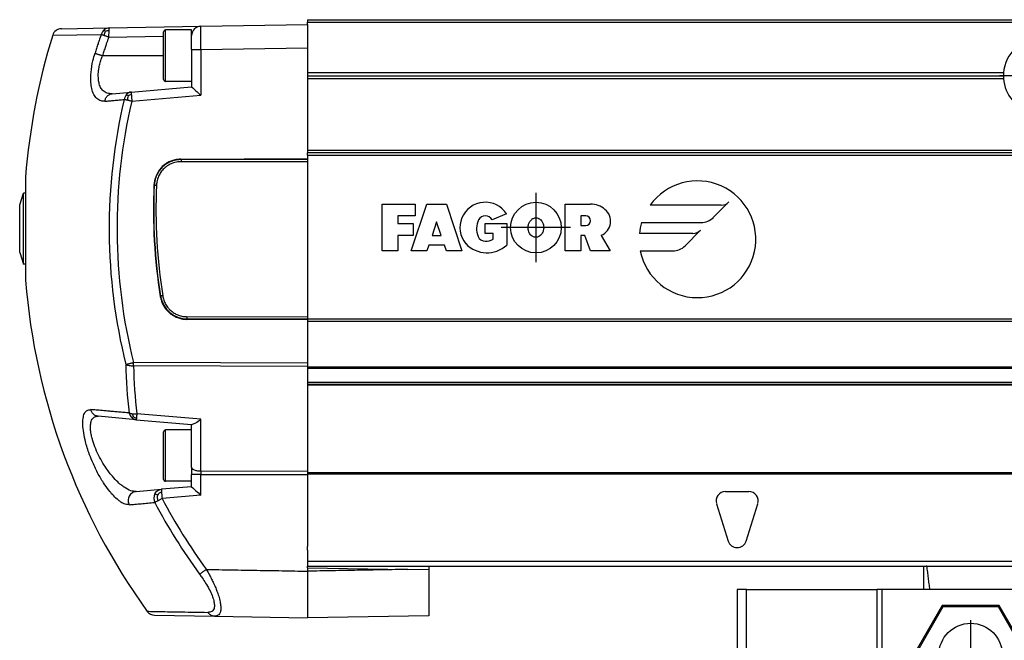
# Model space of a CAD drawing. Header units: millimetres. Extents: x -235 to 2016, y -109 to 485.
# Tile 43 of 54: x 800 to 905, y 189 to 255. Entities that reach past the tile are written whole.
import ezdxf

# ---------------------------------------------------------------- set-up
doc = ezdxf.new("R2010")
doc.units = ezdxf.units.MM
doc.linetypes.add('DOT_CENTER', pattern=[14, 12, -1, 0, -1])
doc.layers.add('1', color=7, linetype='Continuous')

# ---------------------------------------------------------------- blocks, each defined once
blk = doc.blocks.new('Li-8_PERFIL__8', base_point=(830.43, 196.6))
at = {"color": 7, "linetype": 'Continuous'}
for p, q in [((830.43, 255.1), (1910.43, 255.1)), ((830.43, 255.1), (830.43, 254.85)), ((830.43, 254.6), (830.43, 254.85)), ((830.43, 254.85), (1910.43, 254.85)), ((830.43, 254.6), (830.43, 253.8)), ((830.43, 253.8), (830.43, 253.19)), ((830.43, 253.19), (830.43, 253.03)), ((830.43, 253.03), (830.43, 252.1)), ((830.43, 252.1), (830.43, 251.45)), ((830.43, 251.45), (830.43, 250.43)), ((830.43, 250.43), (830.43, 250.35)), ((830.43, 250.35), (830.43, 249.4)), ((830.43, 249.4), (830.43, 249.1)), ((904.94, 249.4), (830.43, 249.4)), ((830.43, 249.1), (830.43, 248.8)), ((830.43, 249.1), (904.93, 249.1)), ((830.43, 248.8), (830.43, 248.75)), ((830.43, 248.8), (904.94, 248.8)), ((830.43, 248.75), (830.43, 247.85)), ((830.43, 247.85), (830.43, 247.76)), ((830.43, 247.76), (830.43, 246.75)), ((830.43, 246.75), (830.43, 241.1)), ((1910.43, 241.1), (830.43, 241.1)), ((830.43, 241.1), (830.43, 240.85)), ((1910.43, 240.85), (830.43, 240.85)), ((830.43, 240.6), (830.43, 240.85)), ((830.43, 240.6), (1910.43, 240.6)), ((830.43, 240.6), (830.43, 240.24)), ((830.43, 240.24), (830.43, 240.13)), ((830.43, 240.13), (830.43, 239.89)), ((830.43, 239.89), (830.43, 223.32)), ((838.43, 235.35), (841.97, 235.35)), ((838.43, 230.35), (838.43, 235.35)), ((841.55, 230.35), (843.22, 235.35)), ((841.97, 235.35), (841.97, 234.1)), ((843.22, 235.35), (845.3, 235.35)), ((845.3, 235.35), (846.97, 230.35)), ((858.03, 235.35), (860.74, 235.35)), ((858.03, 230.35), (858.03, 235.35)), ((874.73, 235.26), (867.11, 235.26)), ((873.88, 233.93), (875.55, 235.59)), ((841.97, 234.1), (840.09, 234.1)), ((840.09, 234.1), (840.09, 233.27)), ((851.75, 234.31), (850.19, 233.68)), ((860.22, 234.1), (859.7, 234.1)), ((859.7, 234.1), (859.7, 233.06)), ((840.09, 233.27), (841.76, 233.27)), ((841.76, 233.27), (841.76, 232.02)), ((844.26, 233.48), (843.78, 232.02)), ((844.75, 232.02), (844.26, 233.48)), ((849.47, 233.27), (851.77, 233.27)), ((849.47, 232.22), (849.47, 233.27)), ((851.77, 233.27), (851.77, 230.97)), ((859.7, 233.06), (860.22, 233.06)), ((866.19, 233.38), (872.56, 233.38)), ((841.76, 232.02), (840.09, 232.02)), ((840.09, 232.02), (840.09, 230.35)), ((843.78, 232.02), (844.75, 232.02)), ((850.31, 232.22), (849.47, 232.22)), ((850.31, 231.6), (850.31, 232.22)), ((860.11, 232.02), (859.7, 232.02)), ((859.7, 232.02), (859.7, 230.35)), ((860.74, 230.35), (860.11, 232.02)), ((861.89, 232.02), (862.82, 230.35)), ((871.7, 232.22), (865.96, 232.22)), ((870.85, 230.9), (872.52, 232.56)), ((843.43, 230.97), (843.22, 230.35)), ((845.09, 230.97), (843.43, 230.97)), ((845.3, 230.35), (845.09, 230.97)), ((840.09, 230.35), (838.43, 230.35)), ((843.22, 230.35), (841.55, 230.35)), ((846.97, 230.35), (845.3, 230.35)), ((859.7, 230.35), (858.03, 230.35)), ((862.82, 230.35), (860.74, 230.35)), ((866.06, 230.35), (869.53, 230.35)), ((830.43, 223.32), (830.43, 223.1)), ((830.43, 223.1), (830.43, 223.08)), ((830.43, 223.1), (1910.43, 223.1)), ((830.43, 223.08), (830.43, 222.97)), ((830.43, 222.97), (830.43, 222.85)), ((830.43, 222.85), (830.43, 218.92)), ((830.43, 222.85), (1910.43, 222.85)), ((830.43, 218.92), (830.43, 218.35)), ((830.43, 218.35), (830.43, 217.99)), ((830.43, 217.99), (830.43, 217.9)), ((830.43, 217.9), (830.43, 217.81)), ((1910.43, 217.9), (830.43, 217.9)), ((830.43, 217.81), (830.43, 217.63)), ((830.43, 217.81), (1910.43, 217.81)), ((830.43, 217.63), (830.43, 216.26)), ((830.43, 216.26), (830.43, 216.13)), ((1910.43, 216.26), (830.43, 216.26)), ((830.43, 216.13), (830.43, 216.1)), ((830.43, 216.1), (830.43, 215.98)), ((830.43, 216.1), (1910.43, 216.1)), ((830.43, 215.98), (830.43, 214.16)), ((1910.43, 215.98), (830.43, 215.98)), ((830.43, 214.16), (830.43, 213.95)), ((830.43, 213.95), (830.43, 212.59)), ((830.43, 212.59), (830.43, 212.5)), ((830.43, 212.5), (830.43, 212.16)), ((830.43, 212.16), (830.43, 211.85)), ((830.43, 211.85), (830.43, 211.31)), ((830.43, 211.31), (830.43, 210.83)), ((830.43, 210.83), (830.43, 210.75)), ((830.43, 210.75), (830.43, 208.25)), ((830.43, 208.25), (830.43, 208.16)), ((830.43, 208.16), (830.43, 207.99)), ((830.43, 207.99), (830.43, 207.24)), ((830.43, 207.24), (830.43, 207.15)), ((830.43, 207.15), (830.43, 207.14)), ((830.43, 207.14), (830.43, 206.77)), ((830.43, 206.77), (830.43, 206.6)), ((830.43, 206.6), (830.43, 206.51)), ((1910.43, 206.6), (830.43, 206.6)), ((830.43, 206.51), (830.43, 206.41)), ((830.43, 206.51), (1910.43, 206.51)), ((830.43, 206.41), (830.43, 204.62)), ((830.43, 204.62), (830.43, 204.35)), ((875.18, 204.6), (877.68, 204.6)), ((830.43, 204.35), (830.43, 204.23)), ((830.43, 204.23), (830.43, 204.1)), ((830.43, 204.1), (830.43, 203.95)), ((830.43, 203.95), (830.43, 203.18)), ((830.43, 203.18), (830.43, 203.07)), ((830.43, 203.07), (830.43, 200.81)), ((874.22, 203.3), (875.47, 199.3)), ((877.38, 199.3), (878.63, 203.3)), ((830.43, 200.81), (830.43, 200.33)), ((830.43, 200.33), (830.43, 199.33)), ((830.43, 199.33), (830.43, 199.01)), ((830.43, 199.01), (830.43, 198.7)), ((830.43, 198.33), (830.43, 198.7)), ((830.43, 198.33), (830.43, 197.8)), ((830.43, 197.8), (830.43, 197.55)), ((830.43, 197.55), (830.43, 197.28)), ((830.43, 197.28), (830.43, 197.1)), ((830.43, 197.1), (830.43, 196.98)), ((1910.43, 197.1), (830.43, 197.1)), ((830.43, 196.98), (830.43, 196.88)), ((830.43, 196.88), (830.43, 196.6)), ((830.43, 196.6), (896.43, 196.61)), ((896.43, 196.61), (896.71, 196.61)), ((896.75, 196.61), (896.71, 196.61)), ((896.75, 196.61), (946.1, 196.61))]:
    blk.add_line(p, q, dxfattribs=at)
blk.add_circle((854.89, 232.85), 2.71, dxfattribs=at)
for centre, radius, start, end in [((908.93, 249.1), 4, 4.3012, 175.6988), ((908.93, 249.1), 4, 175.6988, 180), ((908.93, 249.1), 4, 180, 184.3012), ((908.93, 249.1), 4, 184.3012, 257.1614), ((872.18, 231.6), 6.25, 191.537, 144.197), ((849.47, 232.85), 2.71, 32.579, 219.5977), ((860.74, 232.91), 2.44, 50.7613, 90), ((874.73, 236.41), 1.16, 270, 315), ((849.47, 233.27), 0.835, 29.9189, 150.0811), ((860.22, 233.58), 0.521, 270, 90), ((861.24, 233.53), 1.64, 293.2767, 50.7613), ((850.72, 232.75), 2.19, 154.6231, 202.6199), ((872.18, 231.6), 6.25, 163.4412, 174.2608), ((872.56, 235.26), 1.87, 270, 315), ((849.47, 232.22), 0.833, 202.6199, 270), ((871.7, 233.38), 1.16, 270, 315), ((849.65, 233.25), 3.1, 223.129, 312.9833), ((849.47, 233.16), 1.77, 270, 298.0725), ((869.53, 232.22), 1.87, 270, 315), ((875.18, 203.6), 1, 90, 197.354), ((877.68, 203.6), 1, 342.646, 90), ((876.43, 199.6), 1, 197.354, 342.646)]:
    blk.add_arc(centre, radius, start, end, dxfattribs=at)
blk.add_open_spline([(854.89, 233.89), (854.82, 233.89), (854.7, 233.88), (854.56, 233.81), (854.42, 233.72), (854.29, 233.59), (854.16, 233.39), (854.09, 233.18), (854.05, 232.97), (854.05, 232.76), (854.09, 232.53), (854.16, 232.32), (854.26, 232.15), (854.39, 232), (854.54, 231.89), (854.71, 231.82), (854.88, 231.8), (855.05, 231.82), (855.23, 231.89), (855.39, 232.01), (855.53, 232.18), (855.62, 232.34), (855.69, 232.56), (855.73, 232.78), (855.72, 232.99), (855.68, 233.17), (855.62, 233.36), (855.51, 233.57), (855.35, 233.72), (855.2, 233.82), (855.05, 233.88), (854.93, 233.89), (854.89, 233.89)], degree=3, knots=[0, 0, 0, 0, 0.204088, 0.343721, 0.479788, 0.687082, 0.87829, 1.19761, 1.335905, 1.542235, 1.801351, 2.052121, 2.189965, 2.404724, 2.617111, 2.752666, 2.948556, 3.109235, 3.273914, 3.527757, 3.695009, 3.920456, 4.093839, 4.375996, 4.59315, 4.721354, 4.910109, 5.208287, 5.416129, 5.553352, 5.762285, 5.896742, 5.896742, 5.896742, 5.896742], dxfattribs=at)
at = {"layer": '1', "color": 2, "linetype": 'DOT_CENTER'}
for p, q in [((913.33, 249.1), (904.53, 249.1)), ((854.89, 236.56), (854.89, 229.14)), ((858.6, 232.85), (851.18, 232.85))]:
    blk.add_line(p, q, dxfattribs=at)
blk = doc.blocks.new('CABEZA__9', base_point=(876.43, 168.65))
at = {"color": 7, "linetype": 'Continuous'}
for p, q in [((896.43, 194.1), (896.43, 196.6)), ((896.75, 196.61), (896.71, 196.61)), ((896.75, 196.61), (946.1, 196.61)), ((946.43, 194.1), (946.43, 196.61)), ((876.43, 194.1), (876.43, 183.25)), ((877.43, 194.1), (876.43, 194.1)), ((877.43, 183.25), (877.43, 194.1)), ((877.43, 194.1), (891.43, 194.1)), ((891.43, 178.45), (891.43, 194.1)), ((891.93, 194.1), (891.43, 194.1)), ((891.93, 194.1), (891.93, 178.45)), ((896.43, 194.1), (891.93, 194.1)), ((897.07, 194.1), (896.43, 194.1)), ((910.93, 194.1), (897.07, 194.1)), ((910.93, 178.45), (910.93, 194.1)), ((911.43, 194.1), (910.93, 194.1)), ((911.43, 194.1), (911.43, 178.45)), ((911.43, 194.1), (931.43, 194.1)), ((931.43, 194.1), (931.43, 178.45)), ((931.43, 194.1), (931.93, 194.1)), ((931.93, 178.45), (931.93, 194.1)), ((945.78, 194.1), (931.93, 194.1)), ((946.43, 194.1), (945.78, 194.1)), ((950.93, 194.1), (946.43, 194.1)), ((950.93, 194.1), (950.93, 178.45)), ((951.43, 194.1), (950.93, 194.1)), ((951.43, 178.45), (951.43, 194.1)), ((951.43, 194.1), (965.43, 194.1)), ((965.43, 183.25), (965.43, 194.1)), ((965.43, 194.1), (966.43, 194.1)), ((966.43, 194.1), (966.43, 183.25)), ((898.37, 192.41), (895.3, 187.1)), ((898.45, 192.25), (895.48, 187.1)), ((898.45, 192.25), (898.37, 192.41)), ((904.49, 192.41), (898.37, 192.41)), ((904.4, 192.25), (898.45, 192.25)), ((904.4, 192.25), (904.49, 192.41)), ((907.37, 187.1), (904.4, 192.25)), ((907.55, 187.1), (904.49, 192.41)), ((938.37, 192.41), (935.3, 187.1)), ((938.45, 192.25), (935.48, 187.1)), ((938.45, 192.25), (938.37, 192.41)), ((944.49, 192.41), (938.37, 192.41)), ((944.4, 192.25), (938.45, 192.25)), ((944.4, 192.25), (944.49, 192.41)), ((947.37, 187.1), (944.4, 192.25)), ((947.55, 187.1), (944.49, 192.41)), ((898.37, 181.8), (895.3, 187.1)), ((895.48, 187.1), (895.3, 187.1)), ((898.45, 181.95), (895.48, 187.1)), ((907.37, 187.1), (904.4, 181.95)), ((907.55, 187.1), (904.49, 181.8)), ((907.37, 187.1), (907.55, 187.1)), ((935.3, 187.1), (938.37, 181.8)), ((935.48, 187.1), (935.3, 187.1)), ((935.48, 187.1), (938.45, 181.95)), ((944.4, 181.95), (947.37, 187.1)), ((944.49, 181.8), (947.55, 187.1)), ((947.37, 187.1), (947.55, 187.1)), ((876.43, 169.15), (876.43, 183.25)), ((876.43, 183.25), (877.43, 183.25)), ((877.43, 183.25), (887.18, 183.25)), ((877.43, 183.25), (877.43, 169.15)), ((887.68, 182.75), (887.18, 183.25)), ((887.68, 183.25), (887.18, 183.25)), ((887.68, 182.75), (887.68, 183.25)), ((887.68, 178.45), (887.68, 182.75)), ((955.68, 183.25), (955.18, 182.75)), ((955.18, 183.25), (955.18, 182.75)), ((955.68, 183.25), (955.18, 183.25)), ((955.18, 182.75), (955.18, 178.45)), ((965.43, 183.25), (955.68, 183.25)), ((966.43, 183.25), (965.43, 183.25)), ((969.43, 183.25), (966.43, 183.25)), ((969.43, 183.25), (970.43, 183.25)), ((969.43, 169.15), (969.43, 183.25)), ((980.17, 183.25), (970.43, 183.25)), ((970.43, 169.15), (970.43, 183.25)), ((980.17, 169.15), (980.17, 183.25)), ((898.37, 181.8), (898.45, 181.95)), ((904.49, 181.8), (898.37, 181.8)), ((904.4, 181.95), (898.45, 181.95)), ((904.49, 181.8), (904.4, 181.95)), ((938.45, 181.95), (938.37, 181.8)), ((938.37, 181.8), (944.49, 181.8)), ((938.45, 181.95), (944.4, 181.95)), ((944.4, 181.95), (944.49, 181.8)), ((887.68, 178.45), (891.43, 178.45)), ((891.93, 178.45), (891.43, 178.45)), ((910.93, 178.45), (891.93, 178.45)), ((910.93, 178.45), (911.43, 178.45)), ((911.43, 178.45), (931.43, 178.45)), ((931.43, 178.45), (931.93, 178.45)), ((950.93, 178.45), (931.93, 178.45)), ((950.93, 178.45), (951.43, 178.45)), ((951.43, 178.45), (955.18, 178.45)), ((876.43, 169.15), (876.93, 168.65)), ((876.93, 168.65), (877.43, 169.15)), ((877.43, 169.15), (889.43, 169.15)), ((889.43, 169.15), (889.43, 169.55)), ((889.43, 169.55), (953.43, 169.55)), ((889.43, 169.05), (889.43, 169.15)), ((889.43, 168.65), (889.43, 169.05)), ((953.43, 169.05), (889.43, 169.05)), ((953.43, 169.55), (953.43, 169.15)), ((953.43, 169.15), (953.43, 169.05)), ((953.43, 169.15), (969.43, 169.15)), ((953.43, 169.05), (953.43, 168.65)), ((969.43, 169.15), (969.93, 168.65)), ((970.43, 169.15), (969.93, 168.65)), ((970.43, 169.15), (980.17, 169.15)), ((980.17, 169.15), (979.67, 168.65)), ((889.43, 168.65), (876.93, 168.65)), ((953.43, 168.65), (969.93, 168.65)), ((969.93, 168.65), (979.67, 168.65))]:
    blk.add_line(p, q, dxfattribs=at)
for centre in [(901.43, 187.1), (941.43, 187.1)]:
    blk.add_circle(centre, 3.4, dxfattribs=at)
for points, knots in [([(896.71, 196.61), (896.68, 196.6), (896.61, 196.59), (896.53, 196.58), (896.47, 196.59), (896.44, 196.59), (896.43, 196.6), (896.43, 196.6)], [0, 0, 0, 0, 0.1022068, 0.1918089, 0.2477975, 0.2740699, 0.2813975, 0.2813975, 0.2813975, 0.2813975]), ([(897.07, 194.1), (897.05, 194.31), (896.99, 194.73), (896.91, 195.36), (896.83, 195.98), (896.78, 196.4), (896.75, 196.61)], [0, 0, 0, 0, 0.63275, 1.265494, 1.898236, 2.530923, 2.530923, 2.530923, 2.530923]), ([(945.78, 194.1), (945.81, 194.31), (945.86, 194.73), (945.94, 195.36), (946.02, 195.98), (946.08, 196.4), (946.1, 196.61)], [0, 0, 0, 0, 0.63275, 1.265494, 1.898236, 2.530923, 2.530923, 2.530923, 2.530923]), ([(946.43, 196.61), (946.42, 196.6), (946.4, 196.58), (946.33, 196.58), (946.24, 196.59), (946.18, 196.6), (946.15, 196.61)], [0, 0, 0, 0, 0.0196249, 0.0930246, 0.1826268, 0.2848335, 0.2848335, 0.2848335, 0.2848335])]:
    blk.add_open_spline(points, degree=3, knots=knots, dxfattribs=at)
at = {"layer": '1', "color": 2, "linetype": 'DOT_CENTER'}
for p, q in [((901.43, 190.84), (901.43, 183.36)), ((941.43, 190.84), (941.43, 183.36)), ((905.17, 187.1), (897.69, 187.1)), ((945.17, 187.1), (937.69, 187.1))]:
    blk.add_line(p, q, dxfattribs=at)
blk = doc.blocks.new('TAPA_IZQUIERDA__11', base_point=(799.62, 191.08))
at = {"color": 7, "linetype": 'Continuous'}
for p, q in [((804.09, 254.14), (809.21, 254.23)), ((809.21, 254.23), (819.01, 254.4)), ((819.01, 254.4), (830.43, 254.6)), ((830.43, 254.6), (830.43, 253.8)), ((803.15, 253.44), (808.35, 253.53)), ((809.16, 253.94), (809.14, 253.23)), ((809.14, 253.23), (815.03, 253.33)), ((815.03, 248.7), (815.03, 253.8)), ((818.03, 254), (815.23, 254)), ((815.23, 248.5), (815.23, 254)), ((818.03, 253.4), (818.03, 254)), ((818.03, 251.9), (818.03, 253.4)), ((830.43, 253.8), (830.43, 253.19)), ((830.43, 253.19), (830.43, 253.03)), ((830.43, 253.03), (830.43, 252.1)), ((819.01, 251.9), (830.43, 252.1)), ((830.43, 252.1), (830.43, 251.45)), ((815.03, 251.25), (808.49, 251.25)), ((818.03, 251.9), (818.03, 248.5)), ((819.01, 251.9), (819.01, 247.01)), ((830.43, 251.45), (830.43, 250.43)), ((830.43, 250.43), (830.43, 250.35)), ((830.43, 250.35), (830.43, 249.4)), ((830.43, 249.4), (830.43, 249.1)), ((830.43, 249.1), (830.43, 248.8)), ((830.43, 248.8), (830.43, 248.75)), ((811.56, 247.36), (818.03, 247.92)), ((818.03, 248.5), (815.23, 248.5)), ((818.03, 248.5), (818.03, 247.92)), ((830.43, 248.75), (830.43, 247.85)), ((830.43, 247.85), (830.43, 247.76)), ((830.43, 247.76), (830.43, 246.75)), ((809.52, 247.18), (811.56, 247.36)), ((811.23, 246.94), (811.07, 247.11)), ((811.63, 246.37), (819.01, 247.01)), ((830.43, 246.75), (830.43, 241.1)), ((830.43, 241.1), (830.43, 240.85)), ((830.43, 240.6), (830.43, 240.85)), ((830.43, 240.6), (830.43, 240.24)), ((816.89, 240.17), (830.43, 240.24)), ((830.43, 240.13), (816.92, 240.14)), ((830.43, 239.89), (816.92, 239.9)), ((830.43, 240.24), (830.43, 240.13)), ((830.43, 240.13), (830.43, 239.89)), ((830.43, 239.89), (830.43, 223.32)), ((800.25, 238.29), (800.25, 232.75)), ((799.62, 235.3), (800.02, 236.55)), ((800.02, 232.75), (800.02, 236.55)), ((800.25, 236.55), (800.02, 236.55)), ((799.62, 232.75), (799.62, 235.3)), ((799.62, 230.2), (799.62, 232.75)), ((800.02, 228.95), (800.02, 232.75)), ((800.25, 232.75), (800.25, 227.22)), ((799.62, 230.2), (800.02, 228.95)), ((800.25, 228.95), (800.02, 228.95)), ((830.43, 222.97), (817.53, 223.03)), ((817.56, 223.31), (830.43, 223.32)), ((817.56, 223.07), (830.43, 223.08)), ((830.43, 223.32), (830.43, 223.1)), ((830.43, 223.1), (830.43, 223.08)), ((830.43, 223.08), (830.43, 222.97)), ((830.43, 222.97), (830.43, 222.85)), ((830.43, 222.85), (830.43, 218.92)), ((830.43, 218.35), (811.81, 218.41)), ((830.43, 218.92), (830.43, 218.35)), ((830.43, 218.35), (830.43, 217.99)), ((830.43, 217.99), (811.81, 218.05)), ((830.43, 217.99), (830.43, 217.9)), ((830.43, 217.9), (830.43, 217.81)), ((830.43, 217.81), (830.43, 217.63)), ((830.43, 217.63), (830.43, 216.26)), ((830.43, 216.26), (830.43, 216.13)), ((830.43, 216.13), (830.43, 216.1)), ((830.43, 216.1), (830.43, 215.98)), ((830.43, 215.98), (830.43, 214.16)), ((830.43, 214.16), (830.43, 213.95)), ((830.43, 213.95), (830.43, 212.59)), ((812.1, 212.29), (808.04, 212.65)), ((811.79, 212.59), (811.62, 212.51)), ((812.1, 212.29), (818.03, 211.78)), ((819.01, 212.33), (812.17, 212.93)), ((819.01, 206.81), (819.01, 212.33)), ((830.43, 212.59), (830.43, 212.5)), ((830.43, 212.5), (830.43, 212.16)), ((830.43, 212.16), (830.43, 211.85)), ((815.03, 205.9), (815.03, 211)), ((815.23, 205.7), (815.23, 211.2)), ((818.03, 211.2), (815.23, 211.2)), ((818.03, 211.78), (818.09, 211.77)), ((818.03, 211.2), (818.03, 211.78)), ((818.03, 207.17), (818.03, 211.2)), ((830.43, 211.85), (830.43, 211.31)), ((830.43, 211.31), (830.43, 210.83)), ((830.43, 210.83), (830.43, 210.75)), ((830.43, 210.75), (830.43, 208.25)), ((830.43, 208.25), (830.43, 208.16)), ((830.43, 208.16), (830.43, 207.99)), ((830.43, 207.99), (830.43, 207.24)), ((818.03, 207.17), (818.03, 206.44)), ((819.01, 206.81), (830.43, 206.77)), ((830.43, 207.24), (830.43, 207.15)), ((830.43, 207.15), (830.43, 207.14)), ((830.43, 207.14), (830.43, 206.77)), ((830.43, 206.77), (830.43, 206.6)), ((818.03, 205.7), (815.23, 205.7)), ((818.03, 205.7), (818.03, 206.44)), ((818.03, 205.12), (818.03, 205.7)), ((819.01, 206.44), (830.43, 206.41)), ((819.01, 204.21), (819.01, 206.44)), ((830.43, 206.6), (830.43, 206.51)), ((830.43, 206.51), (830.43, 206.41)), ((830.43, 206.41), (830.43, 204.62)), ((812.08, 204.6), (814.79, 204.84)), ((818.03, 205.12), (814.79, 204.84)), ((830.43, 204.62), (830.43, 204.35)), ((814.36, 204.22), (814.1, 204.35)), ((819.01, 204.21), (814.86, 203.85)), ((830.43, 204.35), (830.43, 204.23)), ((830.43, 204.23), (830.43, 204.1)), ((830.43, 204.1), (830.43, 203.95)), ((830.43, 203.95), (830.43, 203.18)), ((830.43, 203.18), (830.43, 203.07)), ((830.43, 203.07), (830.43, 200.81)), ((830.43, 200.81), (830.43, 200.33)), ((830.43, 200.33), (830.43, 199.33)), ((830.43, 199.33), (830.43, 199.01)), ((830.43, 199.01), (830.43, 198.7)), ((830.43, 198.33), (830.43, 198.7)), ((830.43, 198.33), (830.43, 197.8)), ((830.43, 197.8), (830.43, 197.55)), ((830.43, 197.55), (830.43, 197.28)), ((830.43, 197.28), (830.43, 197.1)), ((830.43, 197.1), (830.43, 196.98)), ((830.43, 196.98), (830.43, 196.88)), ((830.43, 196.88), (830.43, 196.6)), ((830.43, 196.45), (830.43, 196.6)), ((830.43, 196.45), (830.43, 196.08)), ((830.43, 196.45), (841.16, 196.27)), ((843.43, 196.23), (841.16, 196.27)), ((843.43, 196.6), (843.43, 196.23)), ((843.43, 196.23), (843.43, 191.31)), ((814.07, 191.37), (820.47, 191.25)), ((820.47, 191.25), (830.43, 191.08)), ((843.43, 191.31), (830.43, 191.08))]:
    blk.add_line(p, q, dxfattribs=at)
for centre, radius, start, end in [((804.11, 253.14), 1, 91, 162.8143), ((809.23, 253.35), 0.877, 91.2918, 129.4408), ((819.03, 253.4), 1, 91, 180), ((870.03, 232.75), 70, 162.8143, 175.4654), ((809.31, 253.26), 0.998, 129.5491, 164.5547), ((810.16, 253.22), 1.51, 155.1406, 172.8371), ((809.26, 252.61), 1.33, 94.457, 110.7309), ((815.23, 253.8), 0.2, 90, 180), ((815.23, 248.7), 0.2, 180, 270), ((811.81, 246.42), 1.01, 137.2124, 172.212), ((811.64, 246.58), 0.786, 95.6661, 137.1451), ((812.9, 246.44), 1.74, 163.332, 178.8003), ((811.81, 245.87), 1.22, 101.1484, 118.6517), ((869.4, 232.75), 60.2, 166.7414, 193.9816), ((869.4, 232.77), 59.36, 166.7598, 193.9962), ((873.31, 234.75), 59.37, 177.4503, 188.9804), ((872.97, 234.75), 59, 177.4526, 189.0105), ((872.97, 234.76), 58.76, 177.4623, 189.0159), ((870.03, 232.75), 70, 184.5346, 215.8262), ((817.57, 225.98), 2.91, 189.2763, 269.8429), ((861.82, 219.13), 50.85, 181.0431, 186.9183), ((861.92, 218.97), 50.12, 181.0431, 186.9184), ((812.33, 213.23), 1.01, 192.9695, 225.6112), ((812.17, 213.08), 0.788, 225.8937, 264.5069), ((811.92, 215.3), 2.39, 264.7955, 276.0473), ((812.96, 213.08), 1.27, 187.1206, 202.9279), ((812.34, 213.59), 1.14, 241.2007, 258.9769), ((815.23, 211), 0.2, 90, 180), ((815.23, 205.9), 0.2, 180, 270), ((815.3, 203.4), 1.25, 113.31, 138.8083), ((815.07, 203.87), 1.08, 153.5861, 204.1349), ((816.03, 204.02), 1.68, 172.9617, 194.6134), ((869.49, 232.75), 61.8, 207.88, 216.1739), ((869.49, 232.75), 62.69, 207.8868, 216.1764), ((814.08, 192.36), 1, 215.8259, 269.0002)]:
    blk.add_arc(centre, radius, start, end, dxfattribs=at)
for points, knots in [([(809.21, 254.23), (809.21, 254.23), (809.19, 254.21), (809.19, 254.19), (809.18, 254.13), (809.17, 254.05), (809.16, 253.98), (809.16, 253.94)], [0, 0, 0, 0, 0.0185513, 0.049983, 0.0851286, 0.1786044, 0.3034301, 0.3034301, 0.3034301, 0.3034301]), ([(819.01, 251.9), (819.01, 252.06), (819.01, 252.38), (819, 252.87), (819, 253.3), (819, 253.65), (819, 253.9), (819, 254.08), (819, 254.21), (819.01, 254.3), (819.01, 254.37), (819.01, 254.4)], [0, 0, 0, 0, 0.487156, 0.955136, 1.461998, 1.768084, 2.030247, 2.205257, 2.309298, 2.398735, 2.499723, 2.499723, 2.499723, 2.499723]), ([(808.35, 253.53), (808.27, 253.31), (808.16, 252.97), (807.99, 252.47), (807.84, 252.02), (807.74, 251.69), (807.69, 251.52)], [0, 0, 0, 0, 0.694674, 1.058253, 1.58676, 2.115295, 2.115295, 2.115295, 2.115295]), ([(808.66, 253.41), (808.63, 253.42), (808.57, 253.44), (808.48, 253.48), (808.41, 253.5), (808.36, 253.52), (808.35, 253.53)], [0, 0, 0, 0, 0.1068553, 0.2006116, 0.2864485, 0.3341075, 0.3341075, 0.3341075, 0.3341075]), ([(809.14, 253.23), (809.07, 253.01), (808.96, 252.69), (808.79, 252.19), (808.64, 251.75), (808.54, 251.42), (808.49, 251.25)], [0, 0, 0, 0, 0.68444, 1.043135, 1.564092, 2.085077, 2.085077, 2.085077, 2.085077]), ([(809.14, 253.23), (809.1, 253.25), (809.02, 253.28), (808.89, 253.32), (808.78, 253.36), (808.7, 253.39), (808.66, 253.41)], [0, 0, 0, 0, 0.1421127, 0.2653089, 0.3931693, 0.5135142, 0.5135142, 0.5135142, 0.5135142]), ([(808.79, 253.85), (808.78, 253.87), (808.76, 253.9), (808.74, 253.94), (808.72, 253.97), (808.7, 254), (808.68, 254.02), (808.68, 254.03)], [0, 0, 0, 0, 0.0591744, 0.1047259, 0.1294919, 0.1800777, 0.2096117, 0.2096117, 0.2096117, 0.2096117]), ([(808.74, 246.38), (808.6, 246.38), (808.29, 246.38), (807.84, 246.64), (807.51, 247.12), (807.32, 247.71), (807.21, 248.52), (807.24, 249.52), (807.41, 250.58), (807.61, 251.25), (807.69, 251.52)], [0, 0, 0, 0, 0.407053, 0.923833, 1.471236, 2.129924, 2.775379, 3.887246, 5.142058, 5.978486, 5.978486, 5.978486, 5.978486]), ([(807.69, 251.52), (807.7, 251.51), (807.74, 251.5), (807.82, 251.47), (807.9, 251.44), (808, 251.41), (808.12, 251.37), (808.24, 251.33), (808.36, 251.29), (808.45, 251.26), (808.49, 251.25)], [0, 0, 0, 0, 0.057616, 0.1332686, 0.2260645, 0.3339404, 0.4538747, 0.5820945, 0.7145039, 0.8470809, 0.8470809, 0.8470809, 0.8470809]), ([(809.52, 247.18), (809.39, 247.18), (809.08, 247.17), (808.65, 247.37), (808.32, 247.75), (808.13, 248.2), (808.03, 248.79), (808.03, 249.34), (808.1, 249.9), (808.2, 250.36), (808.33, 250.83), (808.44, 251.12), (808.49, 251.25)], [0, 0, 0, 0, 0.408045, 0.915299, 1.366734, 1.893346, 2.360959, 3.146644, 3.531861, 4.040101, 4.575071, 4.981947, 4.981947, 4.981947, 4.981947]), ([(818.03, 251.9), (818.04, 251.9), (818.06, 251.9), (818.12, 251.9), (818.2, 251.9), (818.32, 251.9), (818.48, 251.9), (818.65, 251.9), (818.83, 251.9), (818.95, 251.9), (819.01, 251.9)], [0, 0, 0, 0, 0.0344041, 0.0688083, 0.1607532, 0.2867496, 0.4416854, 0.6192743, 0.7973952, 0.9825476, 0.9825476, 0.9825476, 0.9825476]), ([(818.03, 247.92), (818.18, 247.78), (818.51, 247.47), (818.84, 247.17), (819.01, 247.01)], [0, 0, 0, 0, 0.637937, 1.343454, 1.343454, 1.343454, 1.343454]), ([(808.74, 246.38), (808.75, 246.43), (808.77, 246.53), (808.82, 246.68), (808.9, 246.81), (809, 246.93), (809.12, 247.04), (809.25, 247.11), (809.39, 247.16), (809.48, 247.17), (809.52, 247.18)], [0, 0, 0, 0, 0.152548, 0.309194, 0.467477, 0.624902, 0.779274, 0.928921, 1.07271, 1.210034, 1.210034, 1.210034, 1.210034]), ([(811.56, 247.36), (811.56, 247.35), (811.56, 247.33), (811.56, 247.28), (811.57, 247.19), (811.57, 247.12), (811.58, 247.07)], [0, 0, 0, 0, 0.019372, 0.0762644, 0.1488177, 0.2927225, 0.2927225, 0.2927225, 0.2927225]), ([(811.58, 247.07), (811.58, 247.02), (811.59, 246.91), (811.6, 246.75), (811.62, 246.57), (811.62, 246.44), (811.63, 246.37)], [0, 0, 0, 0, 0.1513304, 0.3239306, 0.4767701, 0.7036013, 0.7036013, 0.7036013, 0.7036013]), ([(808.74, 246.38), (808.9, 246.39), (809.24, 246.42), (809.75, 246.47), (810.27, 246.51), (810.63, 246.54), (810.81, 246.56)], [0, 0, 0, 0, 0.497941, 1.010768, 1.536725, 2.077248, 2.077248, 2.077248, 2.077248]), ([(811.15, 246.48), (811.12, 246.48), (811.06, 246.5), (810.97, 246.52), (810.88, 246.54), (810.83, 246.55), (810.81, 246.56)], [0, 0, 0, 0, 0.0950581, 0.2032868, 0.2789009, 0.3593047, 0.3593047, 0.3593047, 0.3593047]), ([(811.63, 246.37), (811.59, 246.37), (811.51, 246.39), (811.39, 246.42), (811.27, 246.45), (811.2, 246.47), (811.15, 246.48)], [0, 0, 0, 0, 0.1214384, 0.2468508, 0.3550766, 0.4841089, 0.4841089, 0.4841089, 0.4841089]), ([(816.89, 240.17), (816.67, 240.16), (816.31, 240.14), (815.8, 239.98), (815.33, 239.75), (814.92, 239.43), (814.53, 238.99), (814.24, 238.48), (814.06, 237.92), (814.02, 237.55), (814, 237.39)], [0, 0, 0, 0, 0.644365, 1.10363, 1.566056, 2.209821, 2.670063, 3.315917, 3.956393, 4.423465, 4.423465, 4.423465, 4.423465]), ([(816.92, 240.14), (816.79, 240.13), (816.55, 240.12), (816.23, 240.06), (816, 239.99), (815.71, 239.88), (815.34, 239.7), (814.93, 239.38), (814.62, 239.03), (814.42, 238.72), (814.3, 238.49), (814.22, 238.3), (814.14, 238.08), (814.06, 237.76), (814.04, 237.51), (814.03, 237.37)], [0, 0, 0, 0, 0.400431, 0.731417, 0.975007, 1.108754, 1.660061, 2.212557, 2.662153, 3.035177, 3.317201, 3.431222, 3.671488, 4.009825, 4.423048, 4.423048, 4.423048, 4.423048]), ([(816.92, 239.9), (816.8, 239.89), (816.46, 239.88), (815.99, 239.76), (815.49, 239.51), (815.08, 239.21), (814.73, 238.8), (814.46, 238.31), (814.3, 237.82), (814.28, 237.48), (814.27, 237.36)], [0, 0, 0, 0, 0.3596, 1.018052, 1.439497, 2.030258, 2.536939, 3.04262, 3.687654, 4.062342, 4.062342, 4.062342, 4.062342]), ([(816.89, 240.17), (816.9, 240.17), (816.91, 240.16), (816.92, 240.15), (816.92, 240.14)], [0, 0, 0, 0, 0.02432925, 0.04866133, 0.04866133, 0.04866133, 0.04866133]), ([(816.92, 240.14), (816.92, 240.14), (816.92, 240.13), (816.92, 240.11), (816.92, 240.08), (816.92, 240.05), (816.92, 240.01), (816.92, 239.98), (816.92, 239.94), (816.92, 239.91), (816.92, 239.9)], [0, 0, 0, 0, 0.0105263, 0.0323735, 0.0580493, 0.0892929, 0.124893, 0.1632577, 0.2026625, 0.2414837, 0.2414837, 0.2414837, 0.2414837]), ([(814, 237.39), (814, 237.39), (814.01, 237.39), (814.02, 237.38), (814.03, 237.37)], [0, 0, 0, 0, 0.01667005, 0.03436195, 0.03436195, 0.03436195, 0.03436195]), ([(814.27, 237.36), (814.25, 237.36), (814.23, 237.36), (814.19, 237.36), (814.15, 237.37), (814.12, 237.37), (814.08, 237.37), (814.06, 237.37), (814.04, 237.37), (814.03, 237.37), (814.03, 237.37)], [0, 0, 0, 0, 0.0386788, 0.0778743, 0.1159857, 0.1513184, 0.1823126, 0.2077852, 0.2294907, 0.2399619, 0.2399619, 0.2399619, 0.2399619]), ([(814.7, 225.51), (814.69, 225.51), (814.68, 225.5), (814.67, 225.49), (814.67, 225.49)], [0, 0, 0, 0, 0.01939826, 0.03762556, 0.03762556, 0.03762556, 0.03762556]), ([(814.67, 225.49), (814.71, 225.32), (814.78, 224.98), (814.98, 224.54), (815.26, 224.11), (815.6, 223.75), (816.03, 223.43), (816.47, 223.22), (816.99, 223.06), (817.33, 223.04), (817.53, 223.03)], [0, 0, 0, 0, 0.515487, 1.026124, 1.46148, 2.050455, 2.483861, 3.074563, 3.506214, 4.095331, 4.095331, 4.095331, 4.095331]), ([(814.93, 225.55), (814.92, 225.55), (814.89, 225.54), (814.86, 225.54), (814.82, 225.53), (814.78, 225.52), (814.75, 225.52), (814.73, 225.52), (814.71, 225.51), (814.7, 225.51), (814.7, 225.51)], [0, 0, 0, 0, 0.0388694, 0.0782525, 0.1165413, 0.1520344, 0.183166, 0.2087492, 0.2305479, 0.2410638, 0.2410638, 0.2410638, 0.2410638]), ([(814.93, 225.55), (814.97, 225.4), (815.03, 225.09), (815.23, 224.64), (815.5, 224.25), (815.85, 223.9), (816.22, 223.65), (816.65, 223.45), (817.09, 223.33), (817.41, 223.32), (817.56, 223.31)], [0, 0, 0, 0, 0.467562, 0.943405, 1.469991, 1.877987, 2.403214, 2.812533, 3.295992, 3.756437, 3.756437, 3.756437, 3.756437]), ([(817.56, 223.07), (817.55, 223.06), (817.54, 223.05), (817.53, 223.04), (817.53, 223.03)], [0, 0, 0, 0, 0.02547518, 0.0509477, 0.0509477, 0.0509477, 0.0509477]), ([(817.56, 223.07), (817.56, 223.07), (817.56, 223.08), (817.56, 223.1), (817.56, 223.13), (817.56, 223.16), (817.56, 223.2), (817.56, 223.23), (817.56, 223.27), (817.56, 223.3), (817.56, 223.31)], [0, 0, 0, 0, 0.0105263, 0.0323735, 0.0580493, 0.0892929, 0.124893, 0.1632577, 0.2026625, 0.2414837, 0.2414837, 0.2414837, 0.2414837]), ([(810.98, 218.21), (811, 218.21), (811.05, 218.23), (811.14, 218.25), (811.23, 218.27), (811.33, 218.3), (811.44, 218.32), (811.56, 218.35), (811.69, 218.39), (811.77, 218.41), (811.81, 218.41)], [0, 0, 0, 0, 0.0622186, 0.1557764, 0.2522706, 0.3590728, 0.4607704, 0.5963388, 0.73746, 0.851759, 0.851759, 0.851759, 0.851759]), ([(810.98, 218.21), (811.1, 218.16), (811.37, 218.06), (811.65, 218.06), (811.81, 218.05)], [0, 0, 0, 0, 0.3732078, 0.8460562, 0.8460562, 0.8460562, 0.8460562]), ([(811.81, 218.05), (811.81, 218.11), (811.81, 218.23), (811.81, 218.35), (811.81, 218.41)], [0, 0, 0, 0, 0.1780358, 0.3623916, 0.3623916, 0.3623916, 0.3623916]), ([(811.33, 203.19), (811.15, 203.21), (810.79, 203.25), (810.37, 203.52), (809.8, 203.98), (809.21, 204.64), (808.53, 205.6), (807.93, 206.64), (807.42, 207.73), (806.96, 208.91), (806.63, 210), (806.43, 211.06), (806.36, 211.88), (806.4, 212.54), (806.56, 213.01), (806.83, 213.34), (807.09, 213.36), (807.23, 213.37)], [0, 0, 0, 0, 0.544669, 1.083086, 1.45397, 2.756674, 3.711474, 4.970395, 6.358253, 7.320983, 8.756391, 9.767659, 10.562456, 11.228015, 11.715913, 12.0369, 12.446128, 12.446128, 12.446128, 12.446128]), ([(811.35, 213.01), (811.15, 213.02), (810.77, 213.06), (810.21, 213.11), (809.66, 213.16), (809.14, 213.2), (808.63, 213.25), (808.15, 213.29), (807.68, 213.33), (807.38, 213.36), (807.23, 213.37)], [0, 0, 0, 0, 0.584553, 1.150149, 1.69671, 2.222701, 2.728726, 3.21644, 3.684014, 4.131664, 4.131664, 4.131664, 4.131664]), ([(808.04, 212.65), (808, 212.65), (807.9, 212.67), (807.77, 212.71), (807.64, 212.78), (807.53, 212.87), (807.42, 212.98), (807.34, 213.1), (807.27, 213.23), (807.24, 213.32), (807.23, 213.37)], [0, 0, 0, 0, 0.134773, 0.274727, 0.418977, 0.566314, 0.715255, 0.864079, 1.010953, 1.154115, 1.154115, 1.154115, 1.154115]), ([(811.35, 213.01), (811.37, 213), (811.42, 212.98), (811.5, 212.96), (811.59, 212.94), (811.66, 212.93), (811.7, 212.92)], [0, 0, 0, 0, 0.0683951, 0.1642673, 0.2491724, 0.3638454, 0.3638454, 0.3638454, 0.3638454]), ([(812.08, 204.6), (811.89, 204.62), (811.43, 204.66), (810.91, 204.98), (810.42, 205.34), (809.93, 205.79), (809.48, 206.3), (809.03, 206.87), (808.62, 207.48), (808.16, 208.27), (807.76, 209.14), (807.5, 209.86), (807.34, 210.44), (807.24, 210.89), (807.19, 211.38), (807.21, 211.88), (807.31, 212.27), (807.51, 212.5), (807.66, 212.6), (807.84, 212.65), (807.97, 212.65), (808.04, 212.65)], [0, 0, 0, 0, 0.576049, 1.364225, 1.779346, 2.430111, 3.321186, 3.834447, 4.59194, 5.552649, 6.547171, 7.477607, 7.845371, 8.335645, 8.878096, 9.321213, 9.826893, 10.043101, 10.2074, 10.374778, 10.591499, 10.591499, 10.591499, 10.591499]), ([(812.12, 212.47), (812.12, 212.45), (812.11, 212.4), (812.11, 212.35), (812.1, 212.31), (812.1, 212.3), (812.1, 212.29)], [0, 0, 0, 0, 0.0665576, 0.1300287, 0.1635568, 0.1749238, 0.1749238, 0.1749238, 0.1749238]), ([(812.17, 212.93), (812.16, 212.88), (812.15, 212.79), (812.14, 212.66), (812.13, 212.56), (812.12, 212.49), (812.12, 212.47)], [0, 0, 0, 0, 0.1525855, 0.2591975, 0.3830046, 0.4628937, 0.4628937, 0.4628937, 0.4628937]), ([(819.01, 212.33), (818.83, 212.17), (818.56, 211.93), (818.21, 211.81), (818.09, 211.77)], [0, 0, 0, 0, 0.698426, 1.085457, 1.085457, 1.085457, 1.085457]), ([(818.03, 207.17), (818.03, 207.17), (818.03, 207.16), (818.03, 207.13), (818.05, 207.09), (818.1, 207.03), (818.19, 206.97), (818.32, 206.91), (818.48, 206.86), (818.65, 206.83), (818.83, 206.81), (818.95, 206.81), (819.01, 206.81)], [0, 0, 0, 0, 0.00823, 0.01646, 0.081256, 0.152562, 0.263877, 0.403402, 0.566984, 0.746102, 0.930526, 1.110618, 1.110618, 1.110618, 1.110618]), ([(819.01, 206.81), (819.01, 206.78), (819.01, 206.72), (819.01, 206.63), (819.01, 206.54), (819.01, 206.48), (819.01, 206.44)], [0, 0, 0, 0, 0.0881127, 0.1781555, 0.2702471, 0.3623917, 0.3623917, 0.3623917, 0.3623917]), ([(819.01, 206.44), (818.95, 206.44), (818.83, 206.44), (818.65, 206.44), (818.48, 206.44), (818.32, 206.44), (818.2, 206.44), (818.12, 206.44), (818.06, 206.44), (818.04, 206.44), (818.03, 206.44)], [0, 0, 0, 0, 0.1851524, 0.3632733, 0.5408622, 0.695798, 0.8217944, 0.9137393, 0.9481435, 0.9825476, 0.9825476, 0.9825476, 0.9825476]), ([(812.08, 204.6), (812.02, 204.59), (811.88, 204.57), (811.68, 204.47), (811.49, 204.32), (811.35, 204.11), (811.26, 203.88), (811.23, 203.63), (811.25, 203.39), (811.31, 203.25), (811.33, 203.19)], [0, 0, 0, 0, 0.200804, 0.421515, 0.660017, 0.910977, 1.166244, 1.416042, 1.651316, 1.866072, 1.866072, 1.866072, 1.866072]), ([(814.1, 204.35), (814.19, 204.49), (814.36, 204.74), (814.66, 204.81), (814.79, 204.84)], [0, 0, 0, 0, 0.4747033, 0.8785551, 0.8785551, 0.8785551, 0.8785551]), ([(814.79, 204.84), (814.79, 204.84), (814.79, 204.81), (814.79, 204.75), (814.8, 204.66), (814.8, 204.58), (814.8, 204.55)], [0, 0, 0, 0, 0.0193883, 0.0762899, 0.1875413, 0.2927477, 0.2927477, 0.2927477, 0.2927477]), ([(814.8, 204.55), (814.81, 204.5), (814.82, 204.39), (814.83, 204.21), (814.85, 204.03), (814.86, 203.9), (814.86, 203.85)], [0, 0, 0, 0, 0.1513302, 0.3239307, 0.5453907, 0.7061491, 0.7061491, 0.7061491, 0.7061491]), ([(818.03, 205.12), (818.18, 204.98), (818.51, 204.67), (818.84, 204.37), (819.01, 204.21)], [0, 0, 0, 0, 0.637937, 1.343454, 1.343454, 1.343454, 1.343454]), ([(814.4, 203.6), (814.37, 203.58), (814.3, 203.54), (814.22, 203.5), (814.14, 203.46), (814.1, 203.44), (814.08, 203.43)], [0, 0, 0, 0, 0.1137871, 0.2135241, 0.2958734, 0.362437, 0.362437, 0.362437, 0.362437]), ([(814.86, 203.85), (814.82, 203.82), (814.75, 203.78), (814.63, 203.72), (814.51, 203.65), (814.44, 203.61), (814.4, 203.6)], [0, 0, 0, 0, 0.1292845, 0.2680805, 0.4014458, 0.5245739, 0.5245739, 0.5245739, 0.5245739]), ([(811.33, 203.19), (811.54, 203.2), (811.97, 203.24), (812.64, 203.3), (813.35, 203.36), (813.83, 203.41), (814.08, 203.43)], [0, 0, 0, 0, 0.631026, 1.300954, 2.010273, 2.757682, 2.757682, 2.757682, 2.757682]), ([(818.89, 195.74), (818.9, 195.76), (818.94, 195.79), (819.01, 195.83), (819.09, 195.89), (819.18, 195.96), (819.28, 196.03), (819.39, 196.11), (819.49, 196.19), (819.57, 196.24), (819.6, 196.27)], [0, 0, 0, 0, 0.0657581, 0.1490644, 0.2487563, 0.362528, 0.4871662, 0.6187823, 0.7532435, 0.8865735, 0.8865735, 0.8865735, 0.8865735]), ([(819.6, 196.27), (820.5, 196.25), (822.31, 196.22), (825.01, 196.17), (827.72, 196.13), (829.53, 196.09), (830.43, 196.08)], [0, 0, 0, 0, 2.70689, 5.41378, 8.120673, 10.827566, 10.827566, 10.827566, 10.827566]), ([(819.6, 196.27), (819.69, 196.12), (819.87, 195.81), (820.11, 195.35), (820.34, 194.88), (820.55, 194.42), (820.76, 193.91), (820.94, 193.39), (821.08, 192.85), (821.15, 192.38), (821.16, 192.04), (821.13, 191.82), (821.08, 191.65), (821, 191.49), (820.86, 191.35), (820.7, 191.28), (820.57, 191.25), (820.5, 191.25), (820.47, 191.25)], [0, 0, 0, 0, 0.530715, 1.058414, 1.547811, 2.113239, 2.589253, 3.17048, 3.786189, 4.255731, 4.587597, 4.805926, 4.928328, 5.109379, 5.333319, 5.501694, 5.637093, 5.719217, 5.719217, 5.719217, 5.719217]), ([(841.16, 196.27), (840.26, 196.25), (838.48, 196.22), (835.79, 196.17), (833.11, 196.12), (831.32, 196.09), (830.43, 196.08)], [0, 0, 0, 0, 2.68306, 5.36612, 8.049184, 10.732247, 10.732247, 10.732247, 10.732247]), ([(830.43, 196.08), (830.43, 195.77), (830.43, 195.15), (830.43, 194.24), (830.43, 193.37), (830.43, 192.59), (830.43, 191.96), (830.43, 191.53), (830.43, 191.25), (830.43, 191.14), (830.43, 191.08)], [0, 0, 0, 0, 0.936592, 1.839998, 2.744308, 3.534536, 4.177867, 4.647554, 4.823015, 4.998477, 4.998477, 4.998477, 4.998477]), ([(818.89, 195.74), (818.98, 195.62), (819.2, 195.31), (819.55, 194.77), (819.91, 194.15), (820.21, 193.52), (820.4, 192.97), (820.48, 192.5), (820.46, 192.13), (820.34, 191.88), (820.17, 191.74), (819.98, 191.67), (819.83, 191.67), (819.77, 191.67)], [0, 0, 0, 0, 0.460005, 1.130967, 1.935284, 2.629524, 3.22177, 3.674629, 4.061765, 4.299407, 4.472924, 4.711793, 4.904811, 4.904811, 4.904811, 4.904811]), ([(813.27, 191.78), (813.5, 191.78), (814.05, 191.77), (815.28, 191.74), (817.22, 191.71), (818.83, 191.68), (819.77, 191.67)], [0, 0, 0, 0, 0.691313, 1.654242, 3.691006, 6.498403, 6.498403, 6.498403, 6.498403]), ([(820.47, 191.25), (820.44, 191.26), (820.37, 191.26), (820.27, 191.28), (820.17, 191.32), (820.08, 191.36), (819.99, 191.42), (819.91, 191.5), (819.83, 191.58), (819.79, 191.64), (819.77, 191.67)], [0, 0, 0, 0, 0.1001977, 0.2027754, 0.3075468, 0.414209, 0.5223271, 0.6313156, 0.7404586, 0.8489524, 0.8489524, 0.8489524, 0.8489524])]:
    blk.add_open_spline(points, degree=3, knots=knots, dxfattribs=at)
blk = doc.blocks.new('Li-8__12', base_point=(799.62, 168.65))
for name, p in [('Li-8_PERFIL__8', (830.43, 196.6)), ('TAPA_IZQUIERDA__11', (799.62, 191.08)), ('CABEZA__9', (876.43, 168.65))]:
    blk.add_blockref(name, p)
blk = doc.blocks.new('A2', base_point=(1171, 212))
blk.add_blockref('Li-8__12', (799.62, 168.65))

msp = doc.modelspace()

# ---------------------------------------------------------------- block references
msp.add_blockref('A2', (1171, 212))

doc.saveas('drawing.dxf')
